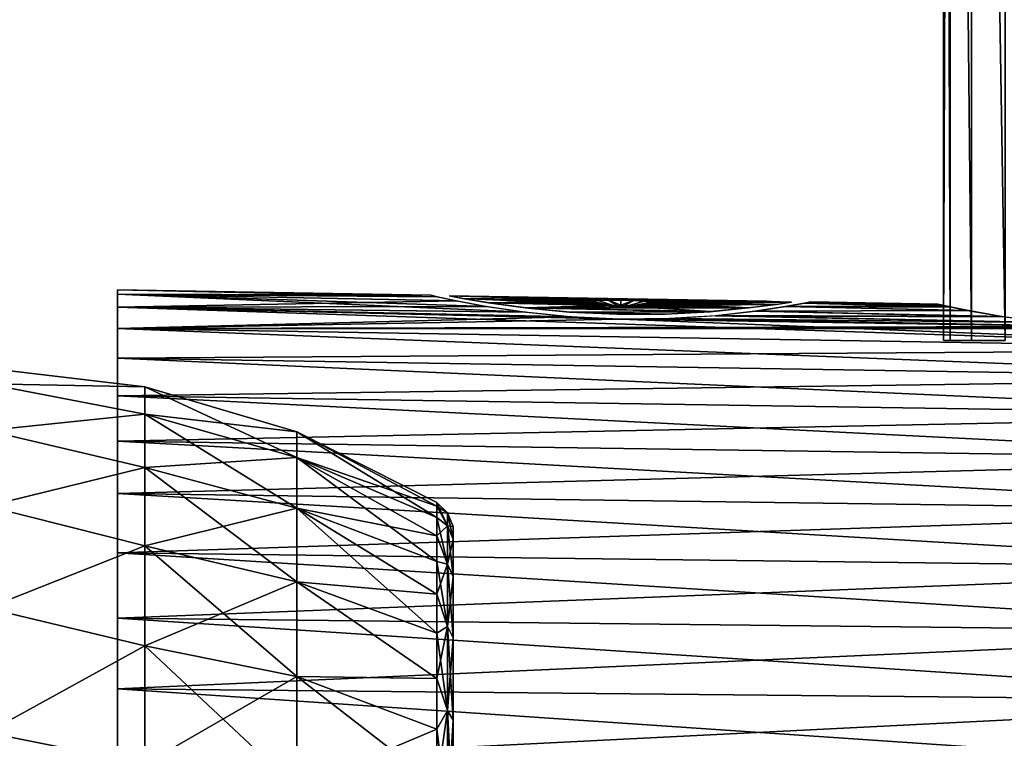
# Model space of a CAD drawing. Header units: millimetres. Extents: x -38 to 94, y -375 to 286.
# Tile 7 of 15: x 53 to 80, y 92 to 111. Entities that reach past the tile are written whole.
import ezdxf

# ---------------------------------------------------------------- set-up
doc = ezdxf.new("R2010")
doc.units = ezdxf.units.MM
doc.header["$LTSCALE"] = 26.699852
for name, color, linetype in [('18', 7, 'CONTINUOUS'), ('20', 7, 'CONTINUOUS'), ('21', 7, 'CONTINUOUS'), ('23', 7, 'CONTINUOUS'), ('24', 7, 'CONTINUOUS'), ('28', 7, 'CONTINUOUS'), ('29', 7, 'CONTINUOUS'), ('30', 7, 'CONTINUOUS'), ('31', 7, 'CONTINUOUS'), ('32', 7, 'CONTINUOUS'), ('33', 7, 'CONTINUOUS'), ('35', 7, 'CONTINUOUS')]:
    doc.layers.add(name, color=color, linetype=linetype)

msp = doc.modelspace()

# ---------------------------------------------------------------- linework, layer by layer
at = {"layer": '18', "linetype": 'CONTINUOUS'}
for points in [[(56.727, 101.498, 1.992), (56.727, 101.498, -1.992), (52.5, 102), (56.727, 101.498, 1.992)], [(52.5, 102), (56.727, 101.498, -1.992), (52.5, 101.577, -4.292), (52.5, 102)], [(52.5, 101.577, 4.292), (56.727, 101.498, 1.992), (52.5, 102), (52.5, 101.577, 4.292)], [(56.727, 101.498, -1.992), (56.727, 100.766, -5.908), (52.5, 101.577, -4.292), (56.727, 101.498, -1.992)], [(52.5, 101.577, -4.292), (56.727, 100.766, -5.908), (52.5, 100.325, -8.419), (52.5, 101.577, -4.292)], [(56.727, 100.766, 5.908), (56.727, 101.498, 1.992), (52.5, 101.577, 4.292), (56.727, 100.766, 5.908)], [(52.5, 100.325, 8.419), (56.727, 100.766, 5.908), (52.5, 101.577, 4.292), (52.5, 100.325, 8.419)], [(56.727, 100.766, -5.908), (56.727, 101.498, -1.992), (60.804, 99.595, -5.575), (56.727, 100.766, -5.908)], [(56.727, 101.498, -1.992), (56.727, 101.498, 1.992), (60.804, 100.286, -1.88), (56.727, 101.498, -1.992)], [(60.804, 99.595, -5.575), (56.727, 101.498, -1.992), (60.804, 100.286, -1.88), (60.804, 99.595, -5.575)], [(56.727, 101.498, 1.992), (56.727, 100.766, 5.908), (60.804, 100.286, 1.88), (56.727, 101.498, 1.992)], [(60.804, 100.286, -1.88), (56.727, 101.498, 1.992), (60.804, 100.286, 1.88), (60.804, 100.286, -1.88)], [(56.727, 100.766, -5.908), (56.727, 99.327, -9.624), (52.5, 100.325, -8.419), (56.727, 100.766, -5.908)], [(56.727, 99.327, 9.624), (56.727, 100.766, 5.908), (52.5, 100.325, 8.419), (56.727, 99.327, 9.624)], [(56.727, 99.327, -9.624), (56.727, 100.766, -5.908), (60.804, 98.237, -9.081), (56.727, 99.327, -9.624)], [(60.804, 98.237, -9.081), (56.727, 100.766, -5.908), (60.804, 99.595, -5.575), (60.804, 98.237, -9.081)], [(56.727, 100.766, 5.908), (56.727, 99.327, 9.624), (60.804, 99.595, 5.575), (56.727, 100.766, 5.908)], [(60.804, 100.286, 1.88), (56.727, 100.766, 5.908), (60.804, 99.595, 5.575), (60.804, 100.286, 1.88)], [(52.5, 100.325, -8.419), (56.727, 99.327, -9.624), (52.5, 98.292, -12.223), (52.5, 100.325, -8.419)], [(52.5, 98.292, 12.223), (56.727, 99.327, 9.624), (52.5, 100.325, 8.419), (52.5, 98.292, 12.223)], [(60.804, 99.595, -5.575), (60.804, 100.286, -1.88), (64.567, 97.993, -3.825), (60.804, 99.595, -5.575)], [(60.804, 100.286, -1.88), (60.804, 100.286, 1.88), (64.567, 98.395), (60.804, 100.286, -1.88)], [(64.567, 97.993, -3.825), (60.804, 100.286, -1.88), (64.567, 98.295, -1.923), (64.567, 97.993, -3.825)], [(64.567, 98.295, -1.923), (60.804, 100.286, -1.88), (64.567, 98.395), (64.567, 98.295, -1.923)], [(60.804, 100.286, 1.88), (60.804, 99.595, 5.575), (64.567, 98.295, 1.923), (60.804, 100.286, 1.88)], [(64.567, 98.395), (60.804, 100.286, 1.88), (64.567, 98.295, 1.923), (64.567, 98.395)], [(60.804, 99.595, 5.575), (56.727, 99.327, 9.624), (60.804, 98.237, 9.081), (60.804, 99.595, 5.575)], [(60.804, 98.237, -9.081), (60.804, 99.595, -5.575), (64.567, 96.805, -7.482), (60.804, 98.237, -9.081)], [(64.567, 96.805, -7.482), (60.804, 99.595, -5.575), (64.567, 97.495, -5.684), (64.567, 96.805, -7.482)], [(64.567, 97.495, -5.684), (60.804, 99.595, -5.575), (64.567, 97.993, -3.825), (64.567, 97.495, -5.684)], [(60.804, 99.595, 5.575), (60.804, 98.237, 9.081), (64.567, 97.495, 5.684), (60.804, 99.595, 5.575)], [(64.567, 98.295, 1.923), (60.804, 99.595, 5.575), (64.567, 97.993, 3.825), (64.567, 98.295, 1.923)], [(64.567, 97.993, 3.825), (60.804, 99.595, 5.575), (64.567, 97.495, 5.684), (64.567, 97.993, 3.825)], [(56.727, 99.327, -9.624), (56.727, 97.229, -13.011), (52.5, 98.292, -12.223), (56.727, 99.327, -9.624)], [(56.727, 97.229, 13.011), (56.727, 99.327, 9.624), (52.5, 98.292, 12.223), (56.727, 97.229, 13.011)], [(56.727, 97.229, -13.011), (56.727, 99.327, -9.624), (60.804, 96.258, -12.277), (56.727, 97.229, -13.011)], [(60.804, 96.258, -12.277), (56.727, 99.327, -9.624), (60.804, 98.237, -9.081), (60.804, 96.258, -12.277)], [(56.727, 99.327, 9.624), (56.727, 97.229, 13.011), (60.804, 98.237, 9.081), (56.727, 99.327, 9.624)], [(52.5, 98.292, -12.223), (56.727, 97.229, -13.011), (52.5, 95.556, -15.556), (52.5, 98.292, -12.223)], [(52.5, 95.556, 15.556), (56.727, 97.229, 13.011), (52.5, 98.292, 12.223), (52.5, 95.556, 15.556)], [(60.804, 98.237, 9.081), (56.727, 97.229, 13.011), (60.804, 96.258, 12.277), (60.804, 98.237, 9.081)], [(60.804, 96.258, -12.277), (60.804, 98.237, -9.081), (64.567, 94.882, -10.813), (60.804, 96.258, -12.277)], [(64.567, 94.882, -10.813), (60.804, 98.237, -9.081), (64.567, 95.931, -9.198), (64.567, 94.882, -10.813)], [(64.567, 95.931, -9.198), (60.804, 98.237, -9.081), (64.567, 96.805, -7.482), (64.567, 95.931, -9.198)], [(60.804, 98.237, 9.081), (60.804, 96.258, 12.277), (64.567, 95.931, 9.198), (60.804, 98.237, 9.081)], [(64.567, 97.495, 5.684), (60.804, 98.237, 9.081), (64.567, 96.805, 7.482), (64.567, 97.495, 5.684)], [(64.567, 96.805, 7.482), (60.804, 98.237, 9.081), (64.567, 95.931, 9.198), (64.567, 96.805, 7.482)], [(56.727, 97.229, -13.011), (56.727, 94.545, -15.955), (52.5, 95.556, -15.556), (56.727, 97.229, -13.011)], [(56.727, 94.545, 15.955), (56.727, 97.229, 13.011), (52.5, 95.556, 15.556), (56.727, 94.545, 15.955)], [(56.727, 94.545, -15.955), (56.727, 97.229, -13.011), (60.804, 93.725, -15.056), (56.727, 94.545, -15.955)], [(60.804, 93.725, -15.056), (56.727, 97.229, -13.011), (60.804, 96.258, -12.277), (60.804, 93.725, -15.056)], [(56.727, 97.229, 13.011), (56.727, 94.545, 15.955), (60.804, 96.258, 12.277), (56.727, 97.229, 13.011)], [(60.804, 96.258, 12.277), (56.727, 94.545, 15.955), (60.804, 93.725, 15.056), (60.804, 96.258, 12.277)], [(60.804, 93.725, -15.056), (60.804, 96.258, -12.277), (64.567, 93.67, -12.309), (60.804, 93.725, -15.056)], [(64.567, 93.67, -12.309), (60.804, 96.258, -12.277), (64.567, 94.882, -10.813), (64.567, 93.67, -12.309)], [(60.804, 96.258, 12.277), (60.804, 93.725, 15.056), (64.567, 93.67, 12.309), (60.804, 96.258, 12.277)], [(64.567, 95.931, 9.198), (60.804, 96.258, 12.277), (64.567, 94.882, 10.813), (64.567, 95.931, 9.198)], [(64.567, 94.882, 10.813), (60.804, 96.258, 12.277), (64.567, 93.67, 12.309), (64.567, 94.882, 10.813)], [(52.5, 95.556, -15.556), (56.727, 94.545, -15.955), (52.5, 92.223, -18.292), (52.5, 95.556, -15.556)], [(52.5, 92.223, 18.292), (56.727, 94.545, 15.955), (52.5, 95.556, 15.556), (52.5, 92.223, 18.292)], [(56.727, 94.545, -15.955), (56.727, 91.366, -18.356), (52.5, 92.223, -18.292), (56.727, 94.545, -15.955)], [(56.727, 91.366, 18.356), (56.727, 94.545, 15.955), (52.5, 92.223, 18.292), (56.727, 91.366, 18.356)], [(56.727, 91.366, -18.356), (56.727, 94.545, -15.955), (60.804, 90.725, -17.321), (56.727, 91.366, -18.356)], [(60.804, 90.725, -17.321), (56.727, 94.545, -15.955), (60.804, 93.725, -15.056), (60.804, 90.725, -17.321)], [(56.727, 94.545, 15.955), (56.727, 91.366, 18.356), (60.804, 93.725, 15.056), (56.727, 94.545, 15.955)], [(60.804, 93.725, 15.056), (56.727, 91.366, 18.356), (60.804, 90.725, 17.321), (60.804, 93.725, 15.056)], [(60.804, 90.725, -17.321), (60.804, 93.725, -15.056), (64.567, 90.813, -14.882), (60.804, 90.725, -17.321)], [(64.567, 90.813, -14.882), (60.804, 93.725, -15.056), (64.567, 92.309, -13.67), (64.567, 90.813, -14.882)], [(64.567, 92.309, -13.67), (60.804, 93.725, -15.056), (64.567, 93.67, -12.309), (64.567, 92.309, -13.67)], [(60.804, 93.725, 15.056), (60.804, 90.725, 17.321), (64.567, 92.309, 13.67), (60.804, 93.725, 15.056)], [(64.567, 93.67, 12.309), (60.804, 93.725, 15.056), (64.567, 92.309, 13.67), (64.567, 93.67, 12.309)], [(52.5, 92.223, -18.292), (56.727, 91.366, -18.356), (52.5, 88.419, -20.325), (52.5, 92.223, -18.292)], [(52.5, 88.419, 20.325), (56.727, 91.366, 18.356), (52.5, 92.223, 18.292), (52.5, 88.419, 20.325)], [(64.567, 92.309, 13.67), (60.804, 90.725, 17.321), (64.567, 90.813, 14.882), (64.567, 92.309, 13.67)]]:
    msp.add_3dface(points, dxfattribs=at)
at = {"layer": '20', "linetype": 'CONTINUOUS'}
for points in [[(64.567, 98.295, -1.923), (64.567, 98.395), (64.849, 97.768, -3.534), (64.567, 98.295, -1.923)], [(64.567, 98.395), (64.567, 98.295, 1.923), (64.849, 98.117), (64.567, 98.395)], [(64.567, 98.395), (64.849, 98.117), (64.849, 97.768, -3.534), (64.567, 98.395)], [(64.567, 97.993, -3.825), (64.567, 98.295, -1.923), (64.849, 97.768, -3.534), (64.567, 97.993, -3.825)], [(64.567, 98.295, 1.923), (64.567, 97.993, 3.825), (64.849, 97.768, 3.534), (64.567, 98.295, 1.923)], [(64.567, 98.295, 1.923), (64.849, 97.768, 3.534), (64.849, 98.117), (64.567, 98.295, 1.923)], [(64.567, 97.495, -5.684), (64.567, 97.993, -3.825), (64.849, 96.737, -6.933), (64.567, 97.495, -5.684)], [(64.567, 97.993, -3.825), (64.849, 97.768, -3.534), (64.849, 96.737, -6.933), (64.567, 97.993, -3.825)], [(64.567, 97.993, 3.825), (64.567, 97.495, 5.684), (64.849, 97.768, 3.534), (64.567, 97.993, 3.825)], [(64.849, 98.117), (64.849, 97.768, 3.534), (65, 97.75), (64.849, 98.117)], [(64.849, 97.768, -3.534), (64.849, 98.117), (65, 97.409, -3.463), (64.849, 97.768, -3.534)], [(65, 97.409, -3.463), (64.849, 98.117), (65, 97.75), (65, 97.409, -3.463)], [(64.567, 97.495, 5.684), (64.849, 96.737, 6.933), (64.849, 97.768, 3.534), (64.567, 97.495, 5.684)], [(64.849, 97.768, 3.534), (64.849, 96.737, 6.933), (65, 97.409, 3.463), (64.849, 97.768, 3.534)], [(65, 97.75), (64.849, 97.768, 3.534), (65, 97.409, 3.463), (65, 97.75)], [(64.849, 96.737, -6.933), (64.849, 97.768, -3.534), (65, 96.399, -6.793), (64.849, 96.737, -6.933)], [(65, 96.399, -6.793), (64.849, 97.768, -3.534), (65, 97.409, -3.463), (65, 96.399, -6.793)], [(64.567, 96.805, -7.482), (64.567, 97.495, -5.684), (64.849, 96.737, -6.933), (64.567, 96.805, -7.482)], [(64.567, 97.495, 5.684), (64.567, 96.805, 7.482), (64.849, 96.737, 6.933), (64.567, 97.495, 5.684)], [(65, 97.409, 3.463), (64.849, 96.737, 6.933), (65, 96.399, 6.793), (65, 97.409, 3.463)], [(64.567, 95.931, -9.198), (64.567, 96.805, -7.482), (64.849, 95.063, -10.065), (64.567, 95.931, -9.198)], [(64.567, 96.805, -7.482), (64.849, 96.737, -6.933), (64.849, 95.063, -10.065), (64.567, 96.805, -7.482)], [(64.567, 96.805, 7.482), (64.567, 95.931, 9.198), (64.849, 96.737, 6.933), (64.567, 96.805, 7.482)], [(64.567, 95.931, 9.198), (64.849, 95.063, 10.065), (64.849, 96.737, 6.933), (64.567, 95.931, 9.198)], [(64.849, 96.737, 6.933), (64.849, 95.063, 10.065), (65, 96.399, 6.793), (64.849, 96.737, 6.933)], [(64.849, 95.063, -10.065), (64.849, 96.737, -6.933), (65, 94.759, -9.861), (64.849, 95.063, -10.065)], [(65, 94.759, -9.861), (64.849, 96.737, -6.933), (65, 96.399, -6.793), (65, 94.759, -9.861)], [(65, 96.399, 6.793), (64.849, 95.063, 10.065), (65, 94.759, 9.861), (65, 96.399, 6.793)], [(64.567, 94.882, -10.813), (64.567, 95.931, -9.198), (64.849, 95.063, -10.065), (64.567, 94.882, -10.813)], [(64.567, 95.931, 9.198), (64.567, 94.882, 10.813), (64.849, 95.063, 10.065), (64.567, 95.931, 9.198)], [(64.567, 94.882, -10.813), (64.849, 95.063, -10.065), (64.849, 92.81, -12.81), (64.567, 94.882, -10.813)], [(64.567, 94.882, 10.813), (64.567, 93.67, 12.309), (64.849, 95.063, 10.065), (64.567, 94.882, 10.813)], [(64.567, 93.67, 12.309), (64.849, 92.81, 12.81), (64.849, 95.063, 10.065), (64.567, 93.67, 12.309)], [(64.567, 93.67, -12.309), (64.567, 94.882, -10.813), (64.849, 92.81, -12.81), (64.567, 93.67, -12.309)], [(64.849, 95.063, 10.065), (64.849, 92.81, 12.81), (65, 94.759, 9.861), (64.849, 95.063, 10.065)], [(64.849, 92.81, -12.81), (64.849, 95.063, -10.065), (65, 92.551, -12.551), (64.849, 92.81, -12.81)], [(65, 92.551, -12.551), (64.849, 95.063, -10.065), (65, 94.759, -9.861), (65, 92.551, -12.551)], [(65, 94.759, 9.861), (64.849, 92.81, 12.81), (65, 92.551, 12.551), (65, 94.759, 9.861)], [(64.567, 92.309, -13.67), (64.567, 93.67, -12.309), (64.849, 92.81, -12.81), (64.567, 92.309, -13.67)], [(64.567, 93.67, 12.309), (64.567, 92.309, 13.67), (64.849, 92.81, 12.81), (64.567, 93.67, 12.309)], [(64.567, 92.309, -13.67), (64.849, 92.81, -12.81), (64.849, 90.065, -15.063), (64.567, 92.309, -13.67)], [(64.567, 92.309, 13.67), (64.567, 90.813, 14.882), (64.849, 92.81, 12.81), (64.567, 92.309, 13.67)], [(64.567, 90.813, 14.882), (64.849, 90.065, 15.063), (64.849, 92.81, 12.81), (64.567, 90.813, 14.882)], [(64.849, 92.81, 12.81), (64.849, 90.065, 15.063), (65, 92.551, 12.551), (64.849, 92.81, 12.81)], [(64.849, 90.065, -15.063), (64.849, 92.81, -12.81), (65, 89.861, -14.759), (64.849, 90.065, -15.063)], [(65, 89.861, -14.759), (64.849, 92.81, -12.81), (65, 92.551, -12.551), (65, 89.861, -14.759)], [(65, 92.551, 12.551), (64.849, 90.065, 15.063), (65, 89.861, 14.759), (65, 92.551, 12.551)], [(64.567, 90.813, -14.882), (64.567, 92.309, -13.67), (64.849, 90.065, -15.063), (64.567, 90.813, -14.882)]]:
    msp.add_3dface(points, dxfattribs=at)
at = {"layer": '21', "linetype": 'CONTINUOUS'}
for points in [[(56, 104.1), (56, 103.981, 2.379), (64.401, 103.953), (56, 104.1)], [(56, 103.981, 2.379), (56, 103.636, 4.707), (65.078, 103.806, 2.543), (56, 103.981, 2.379)], [(64.401, 103.953), (56, 103.981, 2.379), (64.573, 103.914, 1.317), (64.401, 103.953)], [(64.573, 103.914, 1.317), (56, 103.981, 2.379), (65.078, 103.806, 2.543), (64.573, 103.914, 1.317)], [(65.078, 103.806, 2.543), (56, 103.636, 4.707), (65.877, 103.656, 3.594), (65.078, 103.806, 2.543)], [(65.877, 103.656, 3.594), (56, 103.636, 4.707), (66.92, 103.5, 4.403), (65.877, 103.656, 3.594)], [(56, 103.636, 4.707), (56, 103.062, 6.992), (68.147, 103.376, 4.919), (56, 103.636, 4.707)], [(66.92, 103.5, 4.403), (56, 103.636, 4.707), (68.147, 103.376, 4.919), (66.92, 103.5, 4.403)], [(73.908, 103.649, 2.559), (73.094, 103.526, 3.613), (78.825, 103.541, 2.751), (73.908, 103.649, 2.559)], [(78.825, 103.541, 2.751), (73.094, 103.526, 3.613), (79.764, 103.377, 3.811), (78.825, 103.541, 2.751)], [(74.423, 103.741, 1.326), (73.908, 103.649, 2.559), (78.373, 103.634, 1.895), (74.423, 103.741, 1.326)], [(78.373, 103.634, 1.895), (73.908, 103.649, 2.559), (78.825, 103.541, 2.751), (78.373, 103.634, 1.895)], [(74.599, 103.775), (74.423, 103.741, 1.326), (78, 103.716), (74.599, 103.775)], [(78, 103.716), (74.423, 103.741, 1.326), (78.094, 103.695, 0.967), (78, 103.716)], [(78.094, 103.695, 0.967), (74.423, 103.741, 1.326), (78.373, 103.634, 1.895), (78.094, 103.695, 0.967)], [(68.147, 103.376, 4.919), (56, 103.062, 6.992), (69.473, 103.314, 5.1), (68.147, 103.376, 4.919)], [(69.473, 103.314, 5.1), (56, 103.062, 6.992), (82.337, 103.115, 4.956), (69.473, 103.314, 5.1)], [(70.8, 103.327, 4.929), (69.473, 103.314, 5.1), (82.337, 103.115, 4.956), (70.8, 103.327, 4.929)], [(72.035, 103.406, 4.421), (70.8, 103.327, 4.929), (80.967, 103.219, 4.568), (72.035, 103.406, 4.421)], [(80.967, 103.219, 4.568), (70.8, 103.327, 4.929), (82.337, 103.115, 4.956), (80.967, 103.219, 4.568)], [(73.094, 103.526, 3.613), (72.035, 103.406, 4.421), (79.764, 103.377, 3.811), (73.094, 103.526, 3.613)], [(79.764, 103.377, 3.811), (72.035, 103.406, 4.421), (80.967, 103.219, 4.568), (79.764, 103.377, 3.811)], [(83.764, 103.093, 4.941), (82.337, 103.115, 4.956), (56, 103.062, 6.992), (83.764, 103.093, 4.941)], [(56, 103.062, 6.992), (89.935, 103.056, 4.586), (83.764, 103.093, 4.941), (56, 103.062, 6.992)], [(89.935, 102.495, 6.824), (89.935, 103.056, 4.586), (56, 103.062, 6.992), (89.935, 102.495, 6.824)], [(56, 102.263, 9.226), (89.935, 102.495, 6.824), (56, 103.062, 6.992), (56, 102.263, 9.226)], [(89.935, 101.718, 8.996), (89.935, 102.495, 6.824), (56, 102.263, 9.226), (89.935, 101.718, 8.996)], [(56, 101.256, 11.357), (89.935, 101.718, 8.996), (56, 102.263, 9.226), (56, 101.256, 11.357)], [(89.935, 100.732, 11.081), (89.935, 101.718, 8.996), (56, 101.256, 11.357), (89.935, 100.732, 11.081)], [(56, 100.036, 13.391), (89.935, 100.732, 11.081), (56, 101.256, 11.357), (56, 100.036, 13.391)], [(89.935, 99.546, 13.06), (89.935, 100.732, 11.081), (56, 100.036, 13.391), (89.935, 99.546, 13.06)], [(56, 98.631, 15.287), (89.935, 99.546, 13.06), (56, 100.036, 13.391), (56, 98.631, 15.287)], [(89.935, 98.172, 14.913), (89.935, 99.546, 13.06), (56, 98.631, 15.287), (89.935, 98.172, 14.913)], [(56, 97.04, 17.04), (89.935, 98.172, 14.913), (56, 98.631, 15.287), (56, 97.04, 17.04)], [(89.935, 96.622, 16.622), (89.935, 98.172, 14.913), (56, 97.04, 17.04), (89.935, 96.622, 16.622)], [(56, 95.287, 18.631), (89.935, 96.622, 16.622), (56, 97.04, 17.04), (56, 95.287, 18.631)], [(89.935, 94.913, 18.172), (89.935, 96.622, 16.622), (56, 95.287, 18.631), (89.935, 94.913, 18.172)], [(56, 93.391, 20.036), (89.935, 94.913, 18.172), (56, 95.287, 18.631), (56, 93.391, 20.036)], [(89.935, 93.06, 19.546), (89.935, 94.913, 18.172), (56, 93.391, 20.036), (89.935, 93.06, 19.546)], [(56, 91.357, 21.256), (89.935, 93.06, 19.546), (56, 93.391, 20.036), (56, 91.357, 21.256)], [(89.935, 91.081, 20.732), (89.935, 93.06, 19.546), (56, 91.357, 21.256), (89.935, 91.081, 20.732)]]:
    msp.add_3dface(points, dxfattribs=at)
at = {"layer": '23', "linetype": 'CONTINUOUS'}
for points in [[(56, 103.981, 2.379), (56, 104.1), (56, 103.13, 4.008), (56, 103.981, 2.379)], [(56, 104.1), (56, 103.981, -2.379), (56, 103.475, -0.005), (56, 104.1)], [(56, 103.13, 4.008), (56, 104.1), (56, 103.475, -0.005), (56, 103.13, 4.008)], [(56, 103.636, 4.707), (56, 103.981, 2.379), (56, 103.13, 4.008), (56, 103.636, 4.707)], [(56, 103.981, -2.379), (56, 103.636, -4.707), (56, 103.129, -4.019), (56, 103.981, -2.379)], [(56, 103.475, -0.005), (56, 103.981, -2.379), (56, 103.129, -4.019), (56, 103.475, -0.005)], [(56, 103.062, 6.992), (56, 103.636, 4.707), (56, 102.104, 7.904), (56, 103.062, 6.992)], [(56, 102.104, 7.904), (56, 103.636, 4.707), (56, 103.13, 4.008), (56, 102.104, 7.904)], [(56, 103.636, -4.707), (56, 103.062, -6.992), (56, 103.129, -4.019), (56, 103.636, -4.707)], [(56, 103.129, -4.019), (56, 103.062, -6.992), (56, 102.101, -7.914), (56, 103.129, -4.019)], [(56, 102.263, 9.226), (56, 103.062, 6.992), (56, 102.104, 7.904), (56, 102.263, 9.226)], [(56, 103.062, -6.992), (56, 102.263, -9.226), (56, 102.101, -7.914), (56, 103.062, -6.992)], [(56, 101.256, 11.357), (56, 102.263, 9.226), (56, 100.427, 11.567), (56, 101.256, 11.357)], [(56, 100.427, 11.567), (56, 102.263, 9.226), (56, 102.104, 7.904), (56, 100.427, 11.567)], [(56, 102.263, -9.226), (56, 101.256, -11.357), (56, 102.101, -7.914), (56, 102.263, -9.226)], [(56, 102.101, -7.914), (56, 101.256, -11.357), (56, 100.422, -11.576), (56, 102.101, -7.914)], [(56, 100.036, 13.391), (56, 101.256, 11.357), (56, 100.427, 11.567), (56, 100.036, 13.391)], [(56, 101.256, -11.357), (56, 100.036, -13.391), (56, 100.422, -11.576), (56, 101.256, -11.357)], [(56, 98.148, 14.89), (56, 100.036, 13.391), (56, 100.427, 11.567), (56, 98.148, 14.89)], [(56, 100.422, -11.576), (56, 100.036, -13.391), (56, 98.141, -14.899), (56, 100.422, -11.576)], [(56, 98.631, 15.287), (56, 100.036, 13.391), (56, 98.148, 14.89), (56, 98.631, 15.287)], [(56, 100.036, -13.391), (56, 98.631, -15.287), (56, 98.141, -14.899), (56, 100.036, -13.391)], [(56, 97.04, 17.04), (56, 98.631, 15.287), (56, 95.334, 17.775), (56, 97.04, 17.04)], [(56, 95.334, 17.775), (56, 98.631, 15.287), (56, 98.148, 14.89), (56, 95.334, 17.775)], [(56, 98.631, -15.287), (56, 97.04, -17.04), (56, 98.141, -14.899), (56, 98.631, -15.287)], [(56, 98.141, -14.899), (56, 97.04, -17.04), (56, 95.326, -17.782), (56, 98.141, -14.899)], [(56, 95.287, 18.631), (56, 97.04, 17.04), (56, 95.334, 17.775), (56, 95.287, 18.631)], [(56, 97.04, -17.04), (56, 95.287, -18.631), (56, 95.326, -17.782), (56, 97.04, -17.04)], [(56, 92.067, 20.136), (56, 95.287, 18.631), (56, 95.334, 17.775), (56, 92.067, 20.136)], [(56, 95.287, -18.631), (56, 93.391, -20.036), (56, 95.326, -17.782), (56, 95.287, -18.631)], [(56, 95.326, -17.782), (56, 93.391, -20.036), (56, 92.058, -20.142), (56, 95.326, -17.782)], [(56, 93.391, 20.036), (56, 95.287, 18.631), (56, 92.067, 20.136), (56, 93.391, 20.036)], [(56, 91.357, 21.256), (56, 93.391, 20.036), (56, 92.067, 20.136), (56, 91.357, 21.256)], [(56, 93.391, -20.036), (56, 91.357, -21.256), (56, 92.058, -20.142), (56, 93.391, -20.036)], [(56, 88.433, 21.908), (56, 91.357, 21.256), (56, 92.067, 20.136), (56, 88.433, 21.908)]]:
    msp.add_3dface(points, dxfattribs=at)
at = {"layer": '24', "linetype": 'CONTINUOUS'}
for points in [[(56, 104.1), (64.401, 103.953), (64.576, 103.914, -1.326), (56, 104.1)], [(56, 103.981, -2.379), (56, 104.1), (64.576, 103.914, -1.326), (56, 103.981, -2.379)], [(56, 103.636, -4.707), (56, 103.981, -2.379), (66.95, 103.497, -4.421), (56, 103.636, -4.707)], [(66.95, 103.497, -4.421), (56, 103.981, -2.379), (65.895, 103.653, -3.612), (66.95, 103.497, -4.421)], [(65.895, 103.653, -3.612), (56, 103.981, -2.379), (65.086, 103.804, -2.558), (65.895, 103.653, -3.612)], [(65.086, 103.804, -2.558), (56, 103.981, -2.379), (64.576, 103.914, -1.326), (65.086, 103.804, -2.558)], [(56, 103.062, -6.992), (56, 103.636, -4.707), (89.935, 102.496, -6.824), (56, 103.062, -6.992)], [(89.935, 102.496, -6.824), (56, 103.636, -4.707), (69.509, 103.313, -5.1), (89.935, 102.496, -6.824)], [(69.509, 103.313, -5.1), (56, 103.636, -4.707), (68.183, 103.373, -4.929), (69.509, 103.313, -5.1)], [(68.183, 103.373, -4.929), (56, 103.636, -4.707), (66.95, 103.497, -4.421), (68.183, 103.373, -4.929)], [(73.916, 103.651, -2.545), (78.786, 103.549, -2.691), (73.111, 103.528, -3.596), (73.916, 103.651, -2.545)], [(78.786, 103.549, -2.691), (79.723, 103.383, -3.776), (73.111, 103.528, -3.596), (78.786, 103.549, -2.691)], [(74.425, 103.742, -1.318), (78.199, 103.671, -1.394), (73.916, 103.651, -2.545), (74.425, 103.742, -1.318)], [(78.199, 103.671, -1.394), (78.786, 103.549, -2.691), (73.916, 103.651, -2.545), (78.199, 103.671, -1.394)], [(74.599, 103.775), (78.199, 103.671, -1.394), (74.425, 103.742, -1.318), (74.599, 103.775)], [(74.599, 103.775), (78, 103.716), (78.199, 103.671, -1.394), (74.599, 103.775)], [(70.835, 103.328, -4.92), (82.295, 103.117, -4.95), (69.509, 103.313, -5.1), (70.835, 103.328, -4.92)], [(83.704, 103.092, -4.95), (89.935, 102.496, -6.824), (69.509, 103.313, -5.1), (83.704, 103.092, -4.95)], [(82.295, 103.117, -4.95), (83.704, 103.092, -4.95), (69.509, 103.313, -5.1), (82.295, 103.117, -4.95)], [(72.064, 103.409, -4.404), (80.93, 103.223, -4.551), (70.835, 103.328, -4.92), (72.064, 103.409, -4.404)], [(80.93, 103.223, -4.551), (82.295, 103.117, -4.95), (70.835, 103.328, -4.92), (80.93, 103.223, -4.551)], [(73.111, 103.528, -3.596), (79.723, 103.383, -3.776), (72.064, 103.409, -4.404), (73.111, 103.528, -3.596)], [(79.723, 103.383, -3.776), (80.93, 103.223, -4.551), (72.064, 103.409, -4.404), (79.723, 103.383, -3.776)], [(56, 102.263, -9.226), (56, 103.062, -6.992), (89.935, 101.718, -8.996), (56, 102.263, -9.226)], [(89.935, 101.718, -8.996), (56, 103.062, -6.992), (89.935, 102.496, -6.824), (89.935, 101.718, -8.996)], [(56, 101.256, -11.357), (56, 102.263, -9.226), (89.935, 100.732, -11.081), (56, 101.256, -11.357)], [(89.935, 100.732, -11.081), (56, 102.263, -9.226), (89.935, 101.718, -8.996), (89.935, 100.732, -11.081)], [(56, 100.036, -13.391), (56, 101.256, -11.357), (89.935, 99.546, -13.06), (56, 100.036, -13.391)], [(89.935, 99.546, -13.06), (56, 101.256, -11.357), (89.935, 100.732, -11.081), (89.935, 99.546, -13.06)], [(56, 98.631, -15.287), (56, 100.036, -13.391), (89.935, 98.172, -14.913), (56, 98.631, -15.287)], [(89.935, 98.172, -14.913), (56, 100.036, -13.391), (89.935, 99.546, -13.06), (89.935, 98.172, -14.913)], [(56, 97.04, -17.04), (56, 98.631, -15.287), (89.935, 96.623, -16.622), (56, 97.04, -17.04)], [(89.935, 96.623, -16.622), (56, 98.631, -15.287), (89.935, 98.172, -14.913), (89.935, 96.623, -16.622)], [(56, 95.287, -18.631), (56, 97.04, -17.04), (89.935, 94.913, -18.171), (56, 95.287, -18.631)], [(89.935, 94.913, -18.171), (56, 97.04, -17.04), (89.935, 96.623, -16.622), (89.935, 94.913, -18.171)], [(56, 93.391, -20.036), (56, 95.287, -18.631), (89.935, 93.06, -19.546), (56, 93.391, -20.036)], [(89.935, 93.06, -19.546), (56, 95.287, -18.631), (89.935, 94.913, -18.171), (89.935, 93.06, -19.546)], [(56, 91.357, -21.256), (56, 93.391, -20.036), (89.935, 91.082, -20.732), (56, 91.357, -21.256)], [(89.935, 91.082, -20.732), (56, 93.391, -20.036), (89.935, 93.06, -19.546), (89.935, 91.082, -20.732)]]:
    msp.add_3dface(points, dxfattribs=at)
at = {"layer": '28', "color": 7, "linetype": 'CONTINUOUS', "true_color": 0xe0f2ff}
for points in [[(64.895, 103.937, 0.64), (65.253, 103.869, 1.902), (73.771, 103.78, 0.705), (64.895, 103.937, 0.64)], [(64.898, 103.936, -0.666), (64.895, 103.937, 0.64), (73.541, 103.79, -0.472), (64.898, 103.936, -0.666)], [(73.541, 103.79, -0.472), (64.895, 103.937, 0.64), (73.416, 103.795, -0.166), (73.541, 103.79, -0.472)], [(73.416, 103.795, -0.166), (64.895, 103.937, 0.64), (73.416, 103.795, 0.166), (73.416, 103.795, -0.166)], [(73.416, 103.795, 0.166), (64.895, 103.937, 0.64), (73.541, 103.79, 0.471), (73.416, 103.795, 0.166)], [(73.541, 103.79, 0.471), (64.895, 103.937, 0.64), (73.771, 103.78, 0.705), (73.541, 103.79, 0.471)], [(65.264, 103.867, -1.926), (64.898, 103.936, -0.666), (68.877, 103.817, -1.736), (65.264, 103.867, -1.926)], [(74.074, 103.771, -0.835), (64.898, 103.936, -0.666), (73.771, 103.78, -0.705), (74.074, 103.771, -0.835)], [(64.898, 103.936, -0.666), (74.074, 103.771, -0.835), (69.499, 103.821, -1.5), (64.898, 103.936, -0.666)], [(73.771, 103.78, -0.705), (64.898, 103.936, -0.666), (73.541, 103.79, -0.472), (73.771, 103.78, -0.705)], [(68.877, 103.817, -1.736), (64.898, 103.936, -0.666), (69.167, 103.823, -1.56), (68.877, 103.817, -1.736)], [(69.167, 103.823, -1.56), (64.898, 103.936, -0.666), (69.499, 103.821, -1.5), (69.167, 103.823, -1.56)], [(65.253, 103.869, 1.902), (74.074, 103.771, 0.835), (73.771, 103.78, 0.705), (65.253, 103.869, 1.902)], [(74.074, 103.771, 0.835), (65.253, 103.869, 1.902), (69.499, 103.821, 1.5), (74.074, 103.771, 0.835)], [(65.253, 103.869, 1.902), (65.951, 103.75, 3.019), (68.674, 103.801, 2.013), (65.253, 103.869, 1.902)], [(69.499, 103.821, 1.5), (65.253, 103.869, 1.902), (69.167, 103.823, 1.56), (69.499, 103.821, 1.5)], [(69.167, 103.823, 1.56), (65.253, 103.869, 1.902), (68.877, 103.817, 1.737), (69.167, 103.823, 1.56)], [(68.877, 103.817, 1.737), (65.253, 103.869, 1.902), (68.674, 103.801, 2.013), (68.877, 103.817, 1.737)], [(65.968, 103.748, -3.039), (65.264, 103.867, -1.926), (68.875, 103.706, -2.965), (65.968, 103.748, -3.039)], [(68.875, 103.706, -2.965), (65.264, 103.867, -1.926), (68.673, 103.739, -2.689), (68.875, 103.706, -2.965)], [(68.673, 103.739, -2.689), (65.264, 103.867, -1.926), (68.599, 103.774, -2.351), (68.673, 103.739, -2.689)], [(68.599, 103.774, -2.351), (65.264, 103.867, -1.926), (68.674, 103.801, -2.012), (68.599, 103.774, -2.351)], [(68.674, 103.801, -2.012), (65.264, 103.867, -1.926), (68.877, 103.817, -1.736), (68.674, 103.801, -2.012)], [(68.674, 103.801, 2.013), (65.951, 103.75, 3.019), (68.599, 103.773, 2.352), (68.674, 103.801, 2.013)], [(74.074, 103.771, 0.835), (69.499, 103.821, 1.5), (69.832, 103.812, 1.56), (74.074, 103.771, 0.835)], [(74.074, 103.771, -0.835), (73.675, 103.71, -2.051), (69.499, 103.821, -1.5), (74.074, 103.771, -0.835)], [(69.499, 103.821, -1.5), (73.675, 103.71, -2.051), (69.832, 103.812, -1.56), (69.499, 103.821, -1.5)], [(70.121, 103.795, 1.736), (74.074, 103.771, 0.835), (69.832, 103.812, 1.56), (70.121, 103.795, 1.736)], [(69.832, 103.812, -1.56), (73.675, 103.71, -2.051), (70.121, 103.795, -1.737), (69.832, 103.812, -1.56)], [(70.323, 103.772, 2.012), (74.074, 103.771, 0.835), (70.121, 103.795, 1.736), (70.323, 103.772, 2.012)], [(70.121, 103.795, -1.737), (73.675, 103.71, -2.051), (70.324, 103.772, -2.013), (70.121, 103.795, -1.737)], [(68.599, 103.773, 2.352), (65.951, 103.75, 3.019), (68.673, 103.739, 2.69), (68.599, 103.773, 2.352)], [(65.951, 103.75, 3.019), (66.935, 103.615, 3.897), (69.164, 103.68, 3.14), (65.951, 103.75, 3.019)], [(68.673, 103.739, 2.69), (65.951, 103.75, 3.019), (68.875, 103.706, 2.965), (68.673, 103.739, 2.69)], [(68.875, 103.706, 2.965), (65.951, 103.75, 3.019), (69.164, 103.68, 3.14), (68.875, 103.706, 2.965)], [(66.956, 103.613, -3.911), (65.968, 103.748, -3.039), (69.497, 103.667, -3.2), (66.956, 103.613, -3.911)], [(69.497, 103.667, -3.2), (65.968, 103.748, -3.039), (69.164, 103.68, -3.14), (69.497, 103.667, -3.2)], [(69.164, 103.68, -3.14), (65.968, 103.748, -3.039), (68.875, 103.706, -2.965), (69.164, 103.68, -3.14)], [(69.164, 103.68, 3.14), (66.935, 103.615, 3.897), (69.497, 103.667, 3.2), (69.164, 103.68, 3.14)], [(66.935, 103.615, 3.897), (72.916, 103.612, 3.163), (69.497, 103.667, 3.2), (66.935, 103.615, 3.897)], [(71.894, 103.513, 3.999), (72.916, 103.612, 3.163), (66.935, 103.615, 3.897), (71.894, 103.513, 3.999)], [(68.116, 103.503, 4.459), (71.894, 103.513, 3.999), (66.935, 103.615, 3.897), (68.116, 103.503, 4.459)], [(71.916, 103.515, -3.985), (66.956, 103.613, -3.911), (69.497, 103.667, -3.2), (71.916, 103.515, -3.985)], [(68.141, 103.502, -4.466), (66.956, 103.613, -3.911), (71.916, 103.515, -3.985), (68.141, 103.502, -4.466)], [(69.497, 103.667, 3.2), (72.916, 103.612, 3.163), (69.829, 103.668, 3.14), (69.497, 103.667, 3.2)], [(72.933, 103.614, -3.144), (69.497, 103.667, -3.2), (69.829, 103.668, -3.14), (72.933, 103.614, -3.144)], [(72.933, 103.614, -3.144), (71.916, 103.515, -3.985), (69.497, 103.667, -3.2), (72.933, 103.614, -3.144)], [(72.916, 103.612, 3.163), (73.663, 103.709, 2.075), (69.829, 103.668, 3.14), (72.916, 103.612, 3.163)], [(69.829, 103.668, 3.14), (73.663, 103.709, 2.075), (70.119, 103.684, 2.965), (69.829, 103.668, 3.14)], [(70.119, 103.684, -2.965), (72.933, 103.614, -3.144), (69.829, 103.668, -3.14), (70.119, 103.684, -2.965)], [(70.119, 103.684, 2.965), (73.663, 103.709, 2.075), (70.323, 103.711, 2.689), (70.119, 103.684, 2.965)], [(70.322, 103.71, -2.69), (72.933, 103.614, -3.144), (70.119, 103.684, -2.965), (70.322, 103.71, -2.69)], [(70.397, 103.742, -2.352), (72.933, 103.614, -3.144), (70.322, 103.71, -2.69), (70.397, 103.742, -2.352)], [(73.663, 103.709, 2.075), (74.074, 103.771, 0.835), (70.323, 103.772, 2.012), (73.663, 103.709, 2.075)], [(70.397, 103.742, 2.351), (73.663, 103.709, 2.075), (70.323, 103.772, 2.012), (70.397, 103.742, 2.351)], [(70.323, 103.711, 2.689), (73.663, 103.709, 2.075), (70.397, 103.742, 2.351), (70.323, 103.711, 2.689)], [(70.324, 103.772, -2.013), (73.675, 103.71, -2.051), (70.397, 103.742, -2.352), (70.324, 103.772, -2.013)], [(73.675, 103.71, -2.051), (72.933, 103.614, -3.144), (70.397, 103.742, -2.352), (73.675, 103.71, -2.051)], [(70.689, 103.449, 4.511), (71.894, 103.513, 3.999), (68.116, 103.503, 4.459), (70.689, 103.449, 4.511)], [(69.399, 103.444, 4.667), (70.689, 103.449, 4.511), (68.116, 103.503, 4.459), (69.399, 103.444, 4.667)], [(70.713, 103.45, -4.504), (68.141, 103.502, -4.466), (71.916, 103.515, -3.985), (70.713, 103.45, -4.504)], [(69.424, 103.443, -4.667), (68.141, 103.502, -4.466), (70.713, 103.45, -4.504), (69.424, 103.443, -4.667)]]:
    msp.add_3dface(points, dxfattribs=at)
at = {"layer": '29', "color": 7, "linetype": 'CONTINUOUS', "true_color": 0xf10200}
for points in [[(69.832, 103.812, 1.56), (69.499, 103.821, 1.5), (69.496, 103.62, 2.339), (69.832, 103.812, 1.56)], [(69.496, 103.62, 2.339), (69.499, 103.821, 1.5), (69.497, 103.69, 1.912), (69.496, 103.62, 2.339)], [(70.121, 103.795, 1.736), (69.832, 103.812, 1.56), (69.496, 103.62, 2.339), (70.121, 103.795, 1.736)], [(70.323, 103.772, 2.012), (70.121, 103.795, 1.736), (69.496, 103.62, 2.339), (70.323, 103.772, 2.012)], [(70.397, 103.742, 2.351), (70.323, 103.772, 2.012), (69.496, 103.62, 2.339), (70.397, 103.742, 2.351)], [(70.323, 103.711, 2.689), (70.397, 103.742, 2.351), (69.496, 103.62, 2.339), (70.323, 103.711, 2.689)], [(70.119, 103.684, 2.965), (70.323, 103.711, 2.689), (69.496, 103.62, 2.339), (70.119, 103.684, 2.965)], [(69.829, 103.668, 3.14), (70.119, 103.684, 2.965), (69.496, 103.62, 2.339), (69.829, 103.668, 3.14)], [(69.497, 103.667, 3.2), (69.829, 103.668, 3.14), (69.496, 103.612, 2.771), (69.497, 103.667, 3.2)], [(69.496, 103.612, 2.771), (69.829, 103.668, 3.14), (69.496, 103.62, 2.339), (69.496, 103.612, 2.771)]]:
    msp.add_3dface(points, dxfattribs=at)
at = {"layer": '30', "color": 7, "linetype": 'CONTINUOUS', "true_color": 0xf10200}
for points in [[(68.674, 103.801, 2.013), (68.599, 103.773, 2.352), (69.496, 103.62, 2.339), (68.674, 103.801, 2.013)], [(68.877, 103.817, 1.737), (68.674, 103.801, 2.013), (69.496, 103.62, 2.339), (68.877, 103.817, 1.737)], [(69.167, 103.823, 1.56), (68.877, 103.817, 1.737), (69.496, 103.62, 2.339), (69.167, 103.823, 1.56)], [(69.499, 103.821, 1.5), (69.167, 103.823, 1.56), (69.497, 103.69, 1.912), (69.499, 103.821, 1.5)], [(69.167, 103.823, 1.56), (69.496, 103.62, 2.339), (69.497, 103.69, 1.912), (69.167, 103.823, 1.56)], [(68.599, 103.773, 2.352), (68.673, 103.739, 2.69), (69.496, 103.62, 2.339), (68.599, 103.773, 2.352)], [(68.673, 103.739, 2.69), (68.875, 103.706, 2.965), (69.496, 103.62, 2.339), (68.673, 103.739, 2.69)], [(68.875, 103.706, 2.965), (69.164, 103.68, 3.14), (69.496, 103.62, 2.339), (68.875, 103.706, 2.965)], [(69.164, 103.68, 3.14), (69.497, 103.667, 3.2), (69.496, 103.62, 2.339), (69.164, 103.68, 3.14)], [(69.497, 103.667, 3.2), (69.496, 103.612, 2.771), (69.496, 103.62, 2.339), (69.497, 103.667, 3.2)]]:
    msp.add_3dface(points, dxfattribs=at)
at = {"layer": '31', "color": 7, "linetype": 'CONTINUOUS', "true_color": 0x0000e6}
for points in [[(69.832, 103.812, -1.56), (70.121, 103.795, -1.737), (69.496, 103.62, -2.339), (69.832, 103.812, -1.56)], [(69.497, 103.69, -1.912), (69.832, 103.812, -1.56), (69.496, 103.62, -2.339), (69.497, 103.69, -1.912)], [(70.121, 103.795, -1.737), (70.324, 103.772, -2.013), (69.496, 103.62, -2.339), (70.121, 103.795, -1.737)], [(69.499, 103.821, -1.5), (69.832, 103.812, -1.56), (69.497, 103.69, -1.912), (69.499, 103.821, -1.5)], [(70.324, 103.772, -2.013), (70.397, 103.742, -2.352), (69.496, 103.62, -2.339), (70.324, 103.772, -2.013)], [(70.397, 103.742, -2.352), (70.322, 103.71, -2.69), (69.496, 103.62, -2.339), (70.397, 103.742, -2.352)], [(70.322, 103.71, -2.69), (70.119, 103.684, -2.965), (69.496, 103.62, -2.339), (70.322, 103.71, -2.69)], [(70.119, 103.684, -2.965), (69.829, 103.668, -3.14), (69.496, 103.62, -2.339), (70.119, 103.684, -2.965)], [(69.829, 103.668, -3.14), (69.497, 103.667, -3.2), (69.496, 103.62, -2.339), (69.829, 103.668, -3.14)], [(69.496, 103.62, -2.339), (69.497, 103.667, -3.2), (69.496, 103.612, -2.771), (69.496, 103.62, -2.339)]]:
    msp.add_3dface(points, dxfattribs=at)
at = {"layer": '32', "color": 7, "linetype": 'CONTINUOUS', "true_color": 0x0000e6}
for points in [[(68.599, 103.774, -2.351), (68.674, 103.801, -2.012), (69.496, 103.62, -2.339), (68.599, 103.774, -2.351)], [(68.674, 103.801, -2.012), (68.877, 103.817, -1.736), (69.496, 103.62, -2.339), (68.674, 103.801, -2.012)], [(68.877, 103.817, -1.736), (69.167, 103.823, -1.56), (69.496, 103.62, -2.339), (68.877, 103.817, -1.736)], [(69.167, 103.823, -1.56), (69.499, 103.821, -1.5), (69.496, 103.62, -2.339), (69.167, 103.823, -1.56)], [(69.499, 103.821, -1.5), (69.497, 103.69, -1.912), (69.496, 103.62, -2.339), (69.499, 103.821, -1.5)], [(68.673, 103.739, -2.689), (68.599, 103.774, -2.351), (69.496, 103.62, -2.339), (68.673, 103.739, -2.689)], [(68.875, 103.706, -2.965), (68.673, 103.739, -2.689), (69.496, 103.62, -2.339), (68.875, 103.706, -2.965)], [(69.164, 103.68, -3.14), (68.875, 103.706, -2.965), (69.496, 103.62, -2.339), (69.164, 103.68, -3.14)], [(69.497, 103.667, -3.2), (69.164, 103.68, -3.14), (69.496, 103.612, -2.771), (69.497, 103.667, -3.2)], [(69.164, 103.68, -3.14), (69.496, 103.62, -2.339), (69.496, 103.612, -2.771), (69.164, 103.68, -3.14)]]:
    msp.add_3dface(points, dxfattribs=at)
at = {"layer": '33', "linetype": 'CONTINUOUS'}
for points in [[(78.15, 157.147), (78.15, 102.741), (78.336, 102.741, 1.331), (78.15, 157.147)], [(78.346, 157.147, 1.366), (78.15, 157.147), (78.336, 102.741, 1.331), (78.346, 157.147, 1.366)], [(78.9, 102.741, 2.591), (78.346, 157.147, 1.366), (78.336, 102.741, 1.331), (78.9, 102.741, 2.591)], [(78.92, 157.147, 2.622), (78.346, 157.147, 1.366), (78.9, 102.741, 2.591), (78.92, 157.147, 2.622)], [(79.805, 102.741, 3.649), (78.92, 157.147, 2.622), (78.9, 102.741, 2.591), (79.805, 102.741, 3.649)], [(79.824, 157.147, 3.665), (78.92, 157.147, 2.622), (79.805, 102.741, 3.649), (79.824, 157.147, 3.665)]]:
    msp.add_3dface(points, dxfattribs=at)
at = {"layer": '35', "linetype": 'CONTINUOUS'}
for points in [[(78.15, 102.741), (78.15, 157.147), (78.346, 157.147, -1.366), (78.15, 102.741)], [(78.15, 102.741), (78.346, 157.147, -1.366), (78.336, 102.741, -1.331), (78.15, 102.741)], [(78.336, 102.741, -1.331), (78.346, 157.147, -1.366), (78.901, 102.741, -2.592), (78.336, 102.741, -1.331)], [(78.346, 157.147, -1.366), (78.92, 157.147, -2.622), (78.901, 102.741, -2.592), (78.346, 157.147, -1.366)], [(78.901, 102.741, -2.592), (78.92, 157.147, -2.622), (79.805, 102.741, -3.649), (78.901, 102.741, -2.592)], [(78.92, 157.147, -2.622), (79.824, 157.147, -3.665), (79.805, 102.741, -3.649), (78.92, 157.147, -2.622)]]:
    msp.add_3dface(points, dxfattribs=at)

doc.saveas('drawing.dxf')
